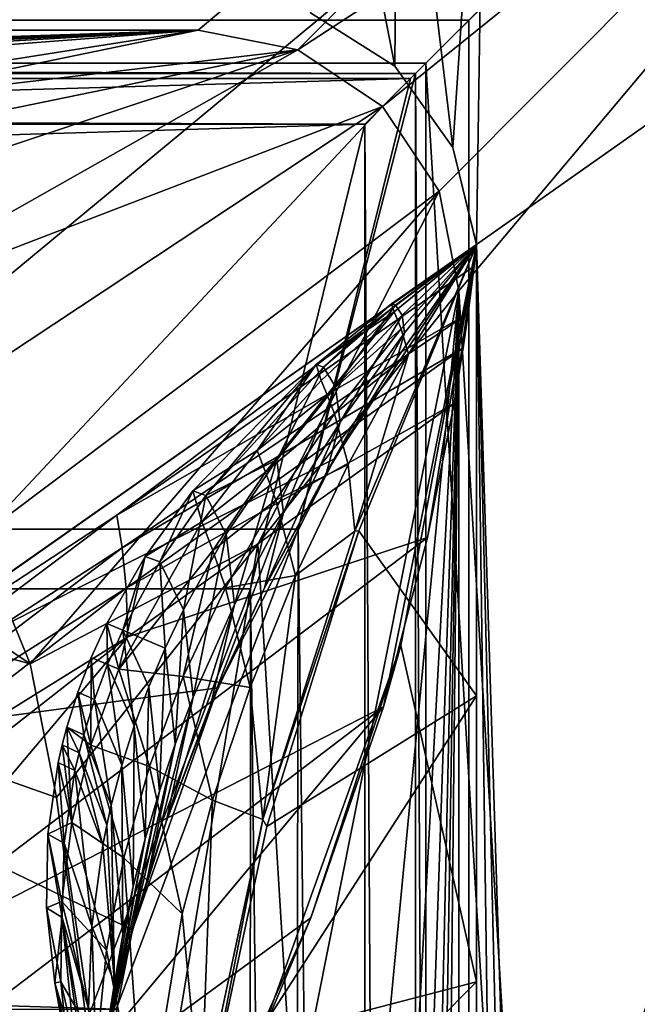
# Model space of a CAD drawing. Header units: metres. Extents: x -1004 to 0, y -708 to 0.
# Tile 97 of 99: x -77 to -42, y -108 to -52. Entities that reach past the tile are written whole.
import ezdxf

# ---------------------------------------------------------------- set-up
doc = ezdxf.new("R2010")
doc.units = ezdxf.units.M

msp = doc.modelspace()

# ---------------------------------------------------------------- linework, layer by layer
at = {"layer": 'top01'}
for points in [[(-55.796959, -32.766949, 2063.059814), (-52.644779, -59.012756, 2063.059814), (-50.796959, -31.427202, 2063.059814)], [(-55.796959, -32.766949, 163.059692), (-50.796959, -31.427202, 163.059692), (-52.644779, -59.012756, 163.059692)], [(-52.644779, -59.012756, 2063.059814), (-51.296959, -64.567253, 2063.059814), (-50.796959, -31.427202, 2063.059814)], [(-50.796959, -31.427202, 163.059692), (-51.296959, -64.567253, 163.059692), (-52.644779, -59.012756, 163.059692)], [(-50.796959, -31.427202, 2063.059814), (-51.296959, -64.567253, 2063.059814), (-4.296958, -31.427202, 2063.059814)], [(-51.296959, -64.567253, 2063.059814), (-32.904652, -648.418274, 2063.059814), (-4.296958, -31.427202, 2063.059814)], [(-50.796959, -31.427202, 163.059692), (-4.296958, -31.427202, 163.059692), (-51.296959, -64.567253, 163.059692)], [(-4.296958, -31.427202, 163.059692), (-32.904652, -648.418274, 163.059692), (-51.296959, -64.567253, 163.059692)], [(-59.457211, -36.4272, 2063.059814), (-55.972504, -54.365677, 2063.059814), (-55.796959, -32.766949, 2063.059814)], [(-59.457211, -36.4272, 163.059692), (-55.796959, -32.766949, 163.059692), (-55.972504, -54.365677, 163.059692)], [(-55.972504, -54.365677, 2063.059814), (-52.644779, -59.012756, 2063.059814), (-55.796959, -32.766949, 2063.059814)], [(-55.796959, -32.766949, 163.059692), (-52.644779, -59.012756, 163.059692), (-55.972504, -54.365677, 163.059692)], [(-60.796959, -51.300758, 2063.059814), (-55.972504, -54.365677, 2063.059814), (-59.457211, -36.4272, 2063.059814)], [(-59.457211, -36.4272, 163.059692), (-55.972504, -54.365677, 163.059692), (-60.796959, -51.300758, 163.059692)], [(-60.796959, -51.300758, 2063.059814), (-60.796959, -51.300758, 163.059692), (-55.972504, -54.365677, 2063.059814)], [(-60.796959, -51.300758, 163.059692), (-55.972504, -54.365677, 163.059692), (-55.972504, -54.365677, 2063.059814)], [(-55.972504, -54.365677, 2063.059814), (-55.972504, -54.365677, 163.059692), (-52.644779, -59.012756, 163.059692)], [(-52.644779, -59.012756, 2063.059814), (-55.972504, -54.365677, 2063.059814), (-52.644779, -59.012756, 163.059692)], [(-51.296959, -64.567253, 163.059692), (-51.296959, -64.576927, 210.627151), (-52.644779, -59.012756, 163.059692)], [(-51.296959, -64.576927, 210.627151), (-51.296959, -64.576927, 628.322876), (-52.644779, -59.012756, 163.059692)], [(-52.644779, -59.012756, 163.059692), (-51.296959, -64.576927, 628.322876), (-51.296959, -64.576927, 663.269714)], [(-51.296959, -64.576927, 663.269714), (-51.296959, -64.567253, 846.179993), (-52.644779, -59.012756, 163.059692)], [(-51.296959, -64.567253, 846.179993), (-51.296959, -64.567253, 992.164551), (-52.644779, -59.012756, 163.059692)], [(-52.644779, -59.012756, 163.059692), (-51.296959, -64.567253, 992.164551), (-51.296959, -64.567253, 1138.14917)], [(-52.644779, -59.012756, 163.059692), (-51.296959, -64.567253, 1138.14917), (-52.644779, -59.012756, 2063.059814)], [(-51.296959, -64.567253, 1138.14917), (-51.296959, -64.567253, 1284.133789), (-52.644779, -59.012756, 2063.059814)], [(-52.644779, -59.012756, 2063.059814), (-51.296959, -64.567253, 1284.133789), (-51.296959, -64.567253, 1430.118286)], [(-51.296959, -64.567253, 1430.118286), (-51.296959, -64.567253, 1576.102905), (-52.644779, -59.012756, 2063.059814)], [(-51.296959, -64.567253, 1576.102905), (-51.296959, -64.567253, 1722.087524), (-52.644779, -59.012756, 2063.059814)], [(-52.644779, -59.012756, 2063.059814), (-51.296959, -64.567253, 1722.087524), (-51.296959, -64.567253, 1868.072021)], [(-51.296959, -64.567253, 1868.072021), (-51.296959, -64.576927, 2014.056641), (-52.644779, -59.012756, 2063.059814)], [(-51.296959, -64.576927, 2014.056641), (-51.296959, -64.567253, 2063.059814), (-52.644779, -59.012756, 2063.059814)], [(-92.553162, -93.56337, 628.322876), (-92.421669, -93.462975, 662.19281), (-51.296959, -64.576927, 628.322876)], [(-92.553162, -93.56337, 628.322876), (-51.296959, -64.576927, 628.322876), (-71.878685, -80.05217, 612.117676)], [(-92.421669, -93.462975, 662.19281), (-51.296959, -64.576927, 663.269714), (-51.296959, -64.576927, 628.322876)], [(-59.42083, -76.821121, 663.057007), (-51.296959, -64.576927, 663.269714), (-92.421669, -93.462975, 662.19281)], [(-51.296959, -64.576927, 628.322876), (-51.435333, -65.798698, 614.528748), (-71.878685, -80.05217, 612.117676)], [(-51.296959, -64.576927, 663.269714), (-59.42083, -76.821121, 663.057007), (-55.834553, -71.060692, 664.052795)], [(-58.019012, -80.951508, 2043.999146), (-51.296959, -64.576927, 2045.18396), (-58.253757, -80.968903, 2014.056641)], [(-58.253757, -80.968903, 2014.056641), (-51.296959, -64.576927, 2045.18396), (-51.296959, -64.576927, 2014.056641)], [(-58.253757, -80.968903, 2014.056641), (-51.296959, -64.576927, 2014.056641), (-55.180641, -70.836723, 1845.829956)], [(-51.296959, -64.576927, 2045.18396), (-58.019012, -80.951508, 2043.999146), (-51.296959, -90.379974, 2045.18396)], [(-55.625591, -87.510391, 219.836334), (-56.621914, -91.020241, 501.049255), (-51.296959, -64.576927, 210.627151)], [(-56.621914, -91.020241, 501.049255), (-54.09124, -81.325943, 532.092651), (-51.296959, -64.576927, 210.627151)], [(-56.15118, -67.961128, 1339.617676), (-51.296959, -64.567253, 1284.133789), (-55.919037, -68.033035, 1170.493652)], [(-55.997501, -68.414383, 1508.582153), (-51.296959, -64.567253, 1430.118286), (-56.15118, -67.961128, 1339.617676)], [(-56.15118, -67.961128, 1339.617676), (-51.296959, -64.567253, 1430.118286), (-51.296959, -64.567253, 1284.133789)], [(-55.595551, -69.380516, 1677.328979), (-51.296959, -64.567253, 1722.087524), (-55.997501, -68.414383, 1508.582153)], [(-51.296959, -64.567253, 1722.087524), (-51.296959, -64.567253, 1576.102905), (-55.997501, -68.414383, 1508.582153)], [(-55.997501, -68.414383, 1508.582153), (-51.296959, -64.567253, 1576.102905), (-51.296959, -64.567253, 1430.118286)], [(-55.919037, -68.033035, 1170.493652), (-51.296959, -64.567253, 1284.133789), (-51.296959, -64.567253, 1138.14917)], [(-55.919037, -68.033035, 1170.493652), (-51.296959, -64.567253, 1138.14917), (-55.554649, -68.60041, 1001.387024)], [(-51.296959, -64.576927, 663.269714), (-55.834553, -71.060692, 664.052795), (-51.296959, -64.567253, 846.179993)], [(-55.834553, -71.060692, 664.052795), (-55.409367, -69.623032, 832.504517), (-51.296959, -64.567253, 846.179993)], [(-51.297009, -106.742073, 225.005692), (-55.625591, -87.510391, 219.836334), (-51.296959, -64.576927, 210.627151)], [(-55.180641, -70.836723, 1845.829956), (-51.296959, -64.567253, 1868.072021), (-55.595551, -69.380516, 1677.328979)], [(-51.296959, -64.567253, 1868.072021), (-51.296959, -64.567253, 1722.087524), (-55.595551, -69.380516, 1677.328979)], [(-51.296959, -64.567253, 1138.14917), (-51.296959, -64.567253, 992.164551), (-55.554649, -68.60041, 1001.387024)], [(-55.554649, -68.60041, 1001.387024), (-51.296959, -64.567253, 992.164551), (-51.296959, -64.567253, 846.179993)], [(-51.296959, -64.567253, 846.179993), (-55.409367, -69.623032, 832.504517), (-55.554649, -68.60041, 1001.387024)], [(-55.180641, -70.836723, 1845.829956), (-51.296959, -64.576927, 2014.056641), (-51.296959, -64.567253, 1868.072021)], [(-51.296959, -64.576927, 210.627151), (-54.09124, -81.325943, 532.092651), (-52.56958, -73.657249, 563.763306)], [(-52.56958, -73.657249, 563.763306), (-52.058048, -70.468201, 580.535034), (-51.296959, -64.576927, 210.627151)], [(-52.058048, -70.468201, 580.535034), (-51.779011, -68.512024, 592.778809), (-51.296959, -64.576927, 210.627151)], [(-51.296959, -64.576927, 210.627151), (-51.779011, -68.512024, 592.778809), (-51.435333, -65.798698, 614.528748)], [(-51.435333, -65.798698, 614.528748), (-51.296959, -64.576927, 628.322876), (-51.296959, -64.576927, 210.627151)], [(-51.296959, -64.567253, 163.059692), (-51.296959, -150.247864, 234.532043), (-51.297009, -106.742073, 225.005692)], [(-51.297009, -106.742073, 225.005692), (-51.296959, -64.576927, 210.627151), (-51.296959, -64.567253, 163.059692)], [(-51.296959, -64.567253, 163.059692), (-51.296959, -299.856018, 182.753937), (-51.296974, -276.233704, 187.369766)], [(-51.296974, -276.233704, 187.369766), (-51.296974, -253.044647, 193.818451), (-51.296959, -64.567253, 163.059692)], [(-51.296974, -253.044647, 193.818451), (-51.296951, -230.434845, 202.071503), (-51.296959, -64.567253, 163.059692)], [(-51.296959, -64.567253, 163.059692), (-51.296951, -230.434845, 202.071503), (-51.29697, -208.546082, 212.081375)], [(-51.29697, -208.546082, 212.081375), (-51.296959, -187.512817, 223.782303), (-51.296959, -64.567253, 163.059692)], [(-51.296959, -347.814911, 179.059677), (-51.296963, -323.764984, 179.983154), (-51.296959, -64.567253, 163.059692)], [(-51.296963, -323.764984, 179.983154), (-51.296959, -299.856018, 182.753937), (-51.296959, -64.567253, 163.059692)], [(-51.296959, -64.576927, 2045.18396), (-51.296959, -90.379974, 2045.18396), (-51.296959, -64.567253, 2063.059814)], [(-51.296959, -90.379974, 2045.18396), (-51.296959, -118.422134, 2043.606323), (-51.296959, -64.567253, 2063.059814)], [(-51.296959, -64.567253, 2063.059814), (-51.296959, -118.422134, 2043.606323), (-51.296959, -146.285629, 2038.852905)], [(-51.296959, -146.285629, 2038.852905), (-51.296959, -277.705139, 2033.451294), (-51.296959, -64.567253, 2063.059814)], [(-51.296959, -277.705139, 2033.451294), (-51.296959, -312.635376, 2036.812866), (-51.296959, -64.567253, 2063.059814)], [(-51.296959, -64.567253, 2063.059814), (-51.296959, -312.635376, 2036.812866), (-51.296959, -347.78183, 2037.928223)], [(-51.296959, -64.567253, 2063.059814), (-51.296959, -347.78183, 2037.928223), (-51.296959, -642.418274, 2063.059814)], [(-51.296959, -347.814911, 179.059677), (-51.296959, -64.567253, 163.059692), (-51.296959, -642.418274, 163.059692)], [(-51.296959, -187.512817, 223.782303), (-51.296959, -150.247864, 234.532043), (-51.296959, -64.567253, 163.059692)], [(-51.296959, -642.418274, 2063.059814), (-43.296959, -642.418274, 2063.059814), (-51.296959, -64.567253, 2063.059814)], [(-43.296959, -642.418274, 2063.059814), (-37.296959, -644.026001, 2063.059814), (-51.296959, -64.567253, 2063.059814)], [(-51.296959, -64.567253, 2063.059814), (-37.296959, -644.026001, 2063.059814), (-32.904652, -648.418274, 2063.059814)], [(-51.296959, -64.567253, 163.059692), (-32.904652, -648.418274, 163.059692), (-37.296959, -644.026001, 163.059692)], [(-37.296959, -644.026001, 163.059692), (-43.296959, -642.418274, 163.059692), (-51.296959, -64.567253, 163.059692)], [(-43.296959, -642.418274, 163.059692), (-51.296959, -642.418274, 163.059692), (-51.296959, -64.567253, 163.059692)], [(-51.296959, -64.576927, 2014.056641), (-51.296959, -64.576927, 2045.18396), (-51.296959, -64.567253, 2063.059814)], [(-71.878685, -80.05217, 612.117676), (-51.435333, -65.798698, 614.528748), (-51.779011, -68.512024, 592.778809)], [(-60.473225, -71.436157, 1339.607666), (-56.15118, -67.961128, 1339.617676), (-60.040844, -71.576279, 1170.479736)], [(-60.473225, -71.436157, 1339.607666), (-55.997501, -68.414383, 1508.582153), (-56.15118, -67.961128, 1339.617676)], [(-60.040844, -71.576279, 1170.479736), (-56.15118, -67.961128, 1339.617676), (-55.919037, -68.033035, 1170.493652)], [(-59.359329, -72.701027, 1001.379517), (-60.040844, -71.576279, 1170.479736), (-55.919037, -68.033035, 1170.493652)], [(-55.554649, -68.60041, 1001.387024), (-59.359329, -72.701027, 1001.379517), (-55.919037, -68.033035, 1170.493652)], [(-71.878685, -80.05217, 612.117676), (-51.779011, -68.512024, 592.778809), (-71.565491, -81.909599, 595.96344)], [(-71.565491, -81.909599, 595.96344), (-51.779011, -68.512024, 592.778809), (-52.058048, -70.468201, 580.535034)], [(-60.181679, -72.336143, 1508.590942), (-55.997501, -68.414383, 1508.582153), (-60.473225, -71.436157, 1339.607666)], [(-59.833, -73.170235, 1593.004272), (-55.997501, -68.414383, 1508.582153), (-60.181679, -72.336143, 1508.590942)], [(-55.595551, -69.380516, 1677.328979), (-55.997501, -68.414383, 1508.582153), (-59.833, -73.170235, 1593.004272)], [(-55.554649, -68.60041, 1001.387024), (-59.086163, -74.735321, 832.5047), (-59.359329, -72.701027, 1001.379517)], [(-55.409367, -69.623032, 832.504517), (-59.086163, -74.735321, 832.5047), (-55.554649, -68.60041, 1001.387024)], [(-55.834553, -71.060692, 664.052795), (-59.878834, -77.604073, 664.052795), (-55.409367, -69.623032, 832.504517)], [(-59.878834, -77.604073, 664.052795), (-59.086163, -74.735321, 832.5047), (-55.409367, -69.623032, 832.504517)], [(-59.422157, -74.253296, 1677.357788), (-55.595551, -69.380516, 1677.328979), (-59.833, -73.170235, 1593.004272)], [(-55.180641, -70.836723, 1845.829956), (-55.595551, -69.380516, 1677.328979), (-59.422157, -74.253296, 1677.357788)], [(-71.565491, -81.909599, 595.96344), (-52.058048, -70.468201, 580.535034), (-71.345749, -84.232704, 579.87616)], [(-52.058048, -70.468201, 580.535034), (-52.56958, -73.657249, 563.763306), (-71.345749, -84.232704, 579.87616)], [(-58.633301, -77.145065, 1845.861816), (-55.180641, -70.836723, 1845.829956), (-59.422157, -74.253296, 1677.357788)], [(-58.633301, -77.145065, 1845.861816), (-58.253757, -80.968903, 2014.056641), (-55.180641, -70.836723, 1845.829956)], [(-67.52079, -78.658737, 1339.587646), (-60.473225, -71.436157, 1339.607666), (-66.783646, -78.924171, 1170.451904)], [(-63.849483, -76.342224, 1508.599731), (-60.473225, -71.436157, 1339.607666), (-67.52079, -78.658737, 1339.587646)], [(-66.783646, -78.924171, 1170.451904), (-60.473225, -71.436157, 1339.607666), (-60.040844, -71.576279, 1170.479736)], [(-63.849483, -76.342224, 1508.599731), (-60.181679, -72.336143, 1508.590942), (-60.473225, -71.436157, 1339.607666)], [(-59.42083, -76.821121, 663.057007), (-59.878834, -77.604073, 664.052795), (-55.834553, -71.060692, 664.052795)], [(-66.783646, -78.924171, 1170.451904), (-60.040844, -71.576279, 1170.479736), (-62.710999, -76.878792, 1001.372009)], [(-62.710999, -76.878792, 1001.372009), (-60.040844, -71.576279, 1170.479736), (-59.359329, -72.701027, 1001.379517)], [(-59.833, -73.170235, 1593.004272), (-60.181679, -72.336143, 1508.590942), (-63.849483, -76.342224, 1508.599731)], [(-63.357391, -77.583351, 1593.024048), (-59.833, -73.170235, 1593.004272), (-63.849483, -76.342224, 1508.599731)], [(-59.422157, -74.253296, 1677.357788), (-59.833, -73.170235, 1593.004272), (-63.357391, -77.583351, 1593.024048)], [(-59.359329, -72.701027, 1001.379517), (-62.327343, -79.913811, 832.504822), (-62.710999, -76.878792, 1001.372009)], [(-59.086163, -74.735321, 832.5047), (-62.327343, -79.913811, 832.504822), (-59.359329, -72.701027, 1001.379517)], [(-71.345749, -84.232704, 579.87616), (-52.56958, -73.657249, 563.763306), (-71.243851, -87.017723, 563.872375)], [(-52.56958, -73.657249, 563.763306), (-54.09124, -81.325943, 532.092651), (-71.243851, -87.017723, 563.872375)], [(-62.776775, -79.19529, 1677.386597), (-59.422157, -74.253296, 1677.357788), (-63.357391, -77.583351, 1593.024048)], [(-58.633301, -77.145065, 1845.861816), (-59.422157, -74.253296, 1677.357788), (-62.776775, -79.19529, 1677.386597)], [(-62.327343, -79.913811, 832.504822), (-59.086163, -74.735321, 832.5047), (-63.429806, -84.207085, 664.052795)], [(-59.086163, -74.735321, 832.5047), (-59.878834, -77.604073, 664.052795), (-63.429806, -84.207085, 664.052795)], [(-67.000916, -80.43261, 1508.608521), (-63.849483, -76.342224, 1508.599731), (-67.52079, -78.658737, 1339.587646)], [(-63.357391, -77.583351, 1593.024048), (-63.849483, -76.342224, 1508.599731), (-67.000916, -80.43261, 1508.608521)], [(-66.083382, -89.921715, 662.882507), (-59.42083, -76.821121, 663.057007), (-92.421669, -93.462975, 662.19281)], [(-65.609657, -81.133698, 1001.364502), (-66.783646, -78.924171, 1170.451904), (-62.710999, -76.878792, 1001.372009)], [(-59.42083, -76.821121, 663.057007), (-66.083382, -89.921715, 662.882507), (-63.429806, -84.207085, 664.052795)], [(-62.710999, -76.878792, 1001.372009), (-65.132904, -85.158493, 832.505005), (-65.609657, -81.133698, 1001.364502)], [(-62.327343, -79.913811, 832.504822), (-65.132904, -85.158493, 832.505005), (-62.710999, -76.878792, 1001.372009)], [(-59.878834, -77.604073, 664.052795), (-59.42083, -76.821121, 663.057007), (-63.429806, -84.207085, 664.052795)], [(-61.654938, -83.501968, 1845.893799), (-58.633301, -77.145065, 1845.861816), (-62.776775, -79.19529, 1677.386597)], [(-58.253757, -80.968903, 2014.056641), (-58.633301, -77.145065, 1845.861816), (-61.654938, -83.501968, 1845.893799)], [(-66.386032, -82.074104, 1593.043945), (-63.357391, -77.583351, 1593.024048), (-67.000916, -80.43261, 1508.608521)], [(-62.776775, -79.19529, 1677.386597), (-63.357391, -77.583351, 1593.024048), (-66.386032, -82.074104, 1593.043945)], [(-70.246307, -82.406288, 1339.577637), (-67.52079, -78.658737, 1339.587646), (-69.404633, -82.728821, 1170.437866)], [(-67.52079, -78.658737, 1339.587646), (-70.246307, -82.406288, 1339.577637), (-67.000916, -80.43261, 1508.608521)], [(-69.404633, -82.728821, 1170.437866), (-67.52079, -78.658737, 1339.587646), (-66.783646, -78.924171, 1170.451904)], [(-69.404633, -82.728821, 1170.437866), (-66.783646, -78.924171, 1170.451904), (-68.055305, -85.465752, 1001.356995)], [(-66.783646, -78.924171, 1170.451904), (-65.609657, -81.133698, 1001.364502), (-68.055305, -85.465752, 1001.356995)], [(-65.659409, -84.206482, 1677.415527), (-62.776775, -79.19529, 1677.386597), (-66.386032, -82.074104, 1593.043945)], [(-61.654938, -83.501968, 1845.893799), (-62.776775, -79.19529, 1677.386597), (-65.659409, -84.206482, 1677.415527)], [(-63.429806, -84.207085, 664.052795), (-66.487465, -90.86972, 664.052795), (-62.327343, -79.913811, 832.504822)], [(-66.487465, -90.86972, 664.052795), (-65.132904, -85.158493, 832.505005), (-62.327343, -79.913811, 832.504822)], [(-92.553162, -93.56337, 628.322876), (-71.878685, -80.05217, 612.117676), (-91.688751, -94.898712, 612.157593)], [(-91.688751, -94.898712, 612.157593), (-71.878685, -80.05217, 612.117676), (-71.565491, -81.909599, 595.96344)], [(-70.246307, -82.406288, 1339.577637), (-71.754669, -88.866325, 1508.626221), (-67.000916, -80.43261, 1508.608521)], [(-67.000916, -80.43261, 1508.608521), (-71.754669, -88.866325, 1508.626221), (-66.386032, -82.074104, 1593.043945)], [(-63.508633, -97.462502, 2014.056641), (-63.290005, -97.857307, 2042.956421), (-58.019012, -80.951508, 2043.999146)], [(-63.508633, -97.462502, 2014.056641), (-58.019012, -80.951508, 2043.999146), (-58.253757, -80.968903, 2014.056641)], [(-63.508633, -97.462502, 2014.056641), (-58.253757, -80.968903, 2014.056641), (-61.654938, -83.501968, 1845.893799)], [(-58.019012, -80.951508, 2043.999146), (-63.290005, -97.857307, 2042.956421), (-51.296959, -90.379974, 2045.18396)], [(-71.243851, -87.017723, 563.872375), (-54.09124, -81.325943, 532.092651), (-88.384567, -107.338272, 532.275879)], [(-54.09124, -81.325943, 532.092651), (-56.621914, -91.020241, 501.049255), (-88.384567, -107.338272, 532.275879)], [(-65.609657, -81.133698, 1001.364502), (-67.502853, -90.469376, 832.505188), (-68.055305, -85.465752, 1001.356995)], [(-65.132904, -85.158493, 832.505005), (-67.502853, -90.469376, 832.505188), (-65.609657, -81.133698, 1001.364502)], [(-91.688751, -94.898712, 612.157593), (-71.565491, -81.909599, 595.96344), (-90.818657, -96.585838, 596.036255)], [(-71.565491, -81.909599, 595.96344), (-71.345749, -84.232704, 579.87616), (-90.818657, -96.585838, 596.036255)], [(-71.754669, -88.866325, 1508.626221), (-68.070053, -89.28688, 1677.444458), (-66.386032, -82.074104, 1593.043945)], [(-66.386032, -82.074104, 1593.043945), (-68.070053, -89.28688, 1677.444458), (-65.659409, -84.206482, 1677.415527)], [(-72.439651, -86.244667, 1339.567627), (-70.246307, -82.406288, 1339.577637), (-71.52536, -86.620605, 1170.42395)], [(-70.246307, -82.406288, 1339.577637), (-72.439651, -86.244667, 1339.567627), (-71.754669, -88.866325, 1508.626221)], [(-71.52536, -86.620605, 1170.42395), (-70.246307, -82.406288, 1339.577637), (-69.404633, -82.728821, 1170.437866)], [(-71.52536, -86.620605, 1170.42395), (-69.404633, -82.728821, 1170.437866), (-69.108253, -87.660706, 1001.353271)], [(-69.108253, -87.660706, 1001.353271), (-69.404633, -82.728821, 1170.437866), (-68.055305, -85.465752, 1001.356995)], [(-64.245552, -89.907425, 1845.925781), (-61.654938, -83.501968, 1845.893799), (-65.659409, -84.206482, 1677.415527)], [(-63.508633, -97.462502, 2014.056641), (-61.654938, -83.501968, 1845.893799), (-64.245552, -89.907425, 1845.925781)], [(-71.345749, -84.232704, 579.87616), (-90.030281, -98.677521, 579.972656), (-90.818657, -96.585838, 596.036255)], [(-71.345749, -84.232704, 579.87616), (-71.243851, -87.017723, 563.872375), (-90.030281, -98.677521, 579.972656)], [(-68.070053, -89.28688, 1677.444458), (-64.245552, -89.907425, 1845.925781), (-65.659409, -84.206482, 1677.415527)], [(-63.429806, -84.207085, 664.052795), (-66.083382, -89.921715, 662.882507), (-66.487465, -90.86972, 664.052795)], [(-68.055305, -85.465752, 1001.356995), (-68.524475, -93.149635, 832.50531), (-69.108253, -87.660706, 1001.353271)], [(-66.487465, -90.86972, 664.052795), (-69.051819, -97.591988, 664.052795), (-65.132904, -85.158493, 832.505005)], [(-69.051819, -97.591988, 664.052795), (-67.502853, -90.469376, 832.505188), (-65.132904, -85.158493, 832.505005)], [(-67.502853, -90.469376, 832.505188), (-68.524475, -93.149635, 832.50531), (-68.055305, -85.465752, 1001.356995)], [(-73.336754, -88.197929, 1339.562622), (-72.439651, -86.244667, 1339.567627), (-72.398117, -88.599167, 1170.416992)], [(-71.754669, -88.866325, 1508.626221), (-72.439651, -86.244667, 1339.567627), (-73.336754, -88.197929, 1339.562622)], [(-72.398117, -88.599167, 1170.416992), (-72.439651, -86.244667, 1339.567627), (-71.52536, -86.620605, 1170.42395)], [(-72.398117, -88.599167, 1170.416992), (-71.52536, -86.620605, 1170.42395), (-70.87439, -92.108467, 1001.345703)], [(-70.047943, -89.874947, 1001.349487), (-71.52536, -86.620605, 1170.42395), (-69.108253, -87.660706, 1001.353271)], [(-71.52536, -86.620605, 1170.42395), (-70.047943, -89.874947, 1001.349487), (-70.87439, -92.108467, 1001.345703)], [(-71.243851, -87.017723, 563.872375), (-89.343918, -101.169235, 563.981506), (-90.030281, -98.677521, 579.972656)], [(-71.243851, -87.017723, 563.872375), (-88.384567, -107.338272, 532.275879), (-89.343918, -101.169235, 563.981506)], [(-69.108253, -87.660706, 1001.353271), (-69.437187, -95.846451, 832.505371), (-70.047943, -89.874947, 1001.349487)], [(-68.524475, -93.149635, 832.50531), (-69.437187, -95.846451, 832.505371), (-69.108253, -87.660706, 1001.353271)], [(-63.672161, -109.96917, 228.172577), (-60.776443, -103.096901, 469.79483), (-55.625591, -87.510391, 219.836334)], [(-63.672161, -109.96917, 228.172577), (-55.625591, -87.510391, 219.836334), (-51.297009, -106.742073, 225.005692)], [(-60.776443, -103.096901, 469.79483), (-56.621914, -91.020241, 501.049255), (-55.625591, -87.510391, 219.836334)], [(-74.100815, -90.173889, 1339.557617), (-73.336754, -88.197929, 1339.562622), (-73.145805, -90.599525, 1170.409912)], [(-73.336754, -88.197929, 1339.562622), (-74.100815, -90.173889, 1339.557617), (-73.356987, -93.209648, 1508.635132)], [(-73.356987, -93.209648, 1508.635132), (-71.754669, -88.866325, 1508.626221), (-73.336754, -88.197929, 1339.562622)], [(-73.145805, -90.599525, 1170.409912), (-73.336754, -88.197929, 1339.562622), (-72.398117, -88.599167, 1170.416992)], [(-70.008713, -94.436485, 1677.473511), (-71.754669, -88.866325, 1508.626221), (-73.356987, -93.209648, 1508.635132)], [(-71.587578, -94.361282, 1001.34198), (-73.145805, -90.599525, 1170.409912), (-72.398117, -88.599167, 1170.416992)], [(-70.87439, -92.108467, 1001.345703), (-71.587578, -94.361282, 1001.34198), (-72.398117, -88.599167, 1170.416992)], [(-70.008713, -94.436485, 1677.473511), (-68.070053, -89.28688, 1677.444458), (-71.754669, -88.866325, 1508.626221)], [(-66.405144, -96.361435, 1845.957886), (-68.070053, -89.28688, 1677.444458), (-70.008713, -94.436485, 1677.473511)], [(-68.070053, -89.28688, 1677.444458), (-66.405144, -96.361435, 1845.957886), (-64.245552, -89.907425, 1845.925781)], [(-92.421669, -93.462975, 662.19281), (-70.967239, -103.783279, 662.754639), (-66.083382, -89.921715, 662.882507)], [(-66.083382, -89.921715, 662.882507), (-70.967239, -103.783279, 662.754639), (-69.051819, -97.591988, 664.052795)], [(-70.047943, -89.874947, 1001.349487), (-70.240997, -98.559814, 832.505493), (-70.87439, -92.108467, 1001.345703)], [(-69.437187, -95.846451, 832.505371), (-70.240997, -98.559814, 832.505493), (-70.047943, -89.874947, 1001.349487)], [(-66.083382, -89.921715, 662.882507), (-69.051819, -97.591988, 664.052795), (-66.487465, -90.86972, 664.052795)], [(-66.405144, -96.361435, 1845.957886), (-63.508633, -97.462502, 2014.056641), (-64.245552, -89.907425, 1845.925781)], [(-74.731834, -92.172569, 1339.55249), (-74.100815, -90.173889, 1339.557617), (-73.768433, -92.621658, 1170.402954)], [(-74.100815, -90.173889, 1339.557617), (-74.731834, -92.172569, 1339.55249), (-73.356987, -93.209648, 1508.635132)], [(-73.768433, -92.621658, 1170.402954), (-74.100815, -90.173889, 1339.557617), (-73.145805, -90.599525, 1170.409912)], [(-73.768433, -92.621658, 1170.402954), (-73.145805, -90.599525, 1170.409912), (-72.187515, -96.633377, 1001.338196)], [(-73.145805, -90.599525, 1170.409912), (-71.587578, -94.361282, 1001.34198), (-72.187515, -96.633377, 1001.338196)], [(-69.051819, -97.591988, 664.052795), (-70.149002, -100.975487, 664.052795), (-67.502853, -90.469376, 832.505188)], [(-70.149002, -100.975487, 664.052795), (-68.524475, -93.149635, 832.50531), (-67.502853, -90.469376, 832.505188)], [(-51.296959, -90.379974, 2045.18396), (-63.290005, -97.857307, 2042.956421), (-66.83709, -114.469032, 2041.267578)], [(-51.296959, -90.379974, 2045.18396), (-66.83709, -114.469032, 2041.267578), (-51.296959, -118.422134, 2043.606323)], [(-56.621914, -91.020241, 501.049255), (-88.195023, -115.05439, 501.049255), (-88.384567, -107.338272, 532.275879)], [(-88.195023, -115.05439, 501.049255), (-56.621914, -91.020241, 501.049255), (-75.900871, -114.149826, 469.906891)], [(-56.621914, -91.020241, 501.049255), (-60.776443, -103.096901, 469.79483), (-75.900871, -114.149826, 469.906891)], [(-74.997452, -93.18042, 1339.550049), (-74.731834, -92.172569, 1339.55249), (-74.032845, -93.640892, 1170.399414)], [(-74.731834, -92.172569, 1339.55249), (-74.997452, -93.18042, 1339.550049), (-74.44294, -97.637291, 1508.644043)], [(-74.032845, -93.640892, 1170.399414), (-74.731834, -92.172569, 1339.55249), (-73.768433, -92.621658, 1170.402954)], [(-74.731834, -92.172569, 1339.55249), (-74.44294, -97.637291, 1508.644043), (-73.356987, -93.209648, 1508.635132)], [(-70.87439, -92.108467, 1001.345703), (-70.935905, -101.289726, 832.505554), (-71.587578, -94.361282, 1001.34198)], [(-70.240997, -98.559814, 832.505493), (-70.935905, -101.289726, 832.505554), (-70.87439, -92.108467, 1001.345703)], [(-74.032845, -93.640892, 1170.399414), (-73.768433, -92.621658, 1170.402954), (-72.445007, -97.776665, 1001.336304)], [(-73.768433, -92.621658, 1170.402954), (-72.187515, -96.633377, 1001.338196), (-72.445007, -97.776665, 1001.336304)], [(-131.362518, -126.032402, 661.173096), (-73.810669, -118.203377, 662.680176), (-92.421669, -93.462975, 662.19281)], [(-73.810669, -118.203377, 662.680176), (-70.967239, -103.783279, 662.754639), (-92.421669, -93.462975, 662.19281)], [(-75.229805, -94.193954, 1339.547485), (-74.997452, -93.18042, 1339.550049), (-74.265984, -94.665581, 1170.395996)], [(-74.997452, -93.18042, 1339.550049), (-75.229805, -94.193954, 1339.547485), (-74.44294, -97.637291, 1508.644043)], [(-74.265984, -94.665581, 1170.395996), (-74.997452, -93.18042, 1339.550049), (-74.032845, -93.640892, 1170.399414)], [(-73.356987, -93.209648, 1508.635132), (-74.44294, -97.637291, 1508.644043), (-71.475388, -99.655289, 1677.502563)], [(-71.475388, -99.655289, 1677.502563), (-70.008713, -94.436485, 1677.473511), (-73.356987, -93.209648, 1508.635132)], [(-71.122864, -104.373886, 664.052795), (-69.437187, -95.846451, 832.505371), (-68.524475, -93.149635, 832.50531)], [(-68.524475, -93.149635, 832.50531), (-70.149002, -100.975487, 664.052795), (-71.122864, -104.373886, 664.052795)], [(-72.674194, -98.924767, 1001.334412), (-74.265984, -94.665581, 1170.395996), (-74.032845, -93.640892, 1170.399414)], [(-72.445007, -97.776665, 1001.336304), (-72.674194, -98.924767, 1001.334412), (-74.032845, -93.640892, 1170.399414)], [(-75.826622, -98.304848, 1339.537476), (-75.229805, -94.193954, 1339.547485), (-74.885895, -98.818771, 1170.381958)], [(-74.44294, -97.637291, 1508.644043), (-75.229805, -94.193954, 1339.547485), (-75.826622, -98.304848, 1339.537476)], [(-74.885895, -98.818771, 1170.381958), (-75.229805, -94.193954, 1339.547485), (-74.265984, -94.665581, 1170.395996)], [(-71.587578, -94.361282, 1001.34198), (-71.521912, -104.036186, 832.505676), (-72.187515, -96.633377, 1001.338196)], [(-70.935905, -101.289726, 832.505554), (-71.521912, -104.036186, 832.505676), (-71.587578, -94.361282, 1001.34198)], [(-68.133713, -102.863998, 1845.990112), (-70.008713, -94.436485, 1677.473511), (-71.475388, -99.655289, 1677.502563)], [(-68.133713, -102.863998, 1845.990112), (-66.405144, -96.361435, 1845.957886), (-70.008713, -94.436485, 1677.473511)], [(-73.3078, -103.565392, 1001.326904), (-74.885895, -98.818771, 1170.381958), (-74.265984, -94.665581, 1170.395996)], [(-74.265984, -94.665581, 1170.395996), (-72.674194, -98.924767, 1001.334412), (-73.3078, -103.565392, 1001.326904)], [(-71.973389, -107.787193, 664.052795), (-69.437187, -95.846451, 832.505371), (-71.122864, -104.373886, 664.052795)], [(-71.973389, -107.787193, 664.052795), (-70.240997, -98.559814, 832.505493), (-69.437187, -95.846451, 832.505371)], [(-72.187515, -96.633377, 1001.338196), (-71.999008, -106.799194, 832.505737), (-72.445007, -97.776665, 1001.336304)], [(-71.521912, -104.036186, 832.505676), (-71.999008, -106.799194, 832.505737), (-72.187515, -96.633377, 1001.338196)], [(-68.133713, -102.863998, 1845.990112), (-67.061584, -114.057724, 2014.056641), (-66.405144, -96.361435, 1845.957886)], [(-67.061584, -114.057724, 2014.056641), (-63.508633, -97.462502, 2014.056641), (-66.405144, -96.361435, 1845.957886)], [(-75.01252, -102.149239, 1508.653076), (-74.44294, -97.637291, 1508.644043), (-75.826622, -98.304848, 1339.537476)], [(-72.470078, -104.943298, 1677.531738), (-74.44294, -97.637291, 1508.644043), (-75.01252, -102.149239, 1508.653076)], [(-74.44294, -97.637291, 1508.644043), (-72.470078, -104.943298, 1677.531738), (-71.475388, -99.655289, 1677.502563)], [(-71.999008, -106.799194, 832.505737), (-72.674194, -98.924767, 1001.334412), (-72.445007, -97.776665, 1001.336304)], [(-70.967239, -103.783279, 662.754639), (-70.149002, -100.975487, 664.052795), (-69.051819, -97.591988, 664.052795)], [(-67.061584, -114.057724, 2014.056641), (-66.83709, -114.469032, 2041.267578), (-63.508633, -97.462502, 2014.056641)], [(-66.83709, -114.469032, 2041.267578), (-63.290005, -97.857307, 2042.956421), (-63.508633, -97.462502, 2014.056641)], [(-75.891258, -102.506584, 1339.527466), (-75.826622, -98.304848, 1339.537476), (-75.005531, -103.059097, 1170.36792)], [(-75.826622, -98.304848, 1339.537476), (-75.891258, -102.506584, 1339.527466), (-75.01252, -102.149239, 1508.653076)], [(-75.005531, -103.059097, 1170.36792), (-75.826622, -98.304848, 1339.537476), (-74.885895, -98.818771, 1170.381958)], [(-71.973389, -107.787193, 664.052795), (-72.700592, -111.215408, 664.052795), (-70.240997, -98.559814, 832.505493)], [(-72.700592, -111.215408, 664.052795), (-70.935905, -101.289726, 832.505554), (-70.240997, -98.559814, 832.505493)], [(-73.488403, -108.283157, 1001.319336), (-75.005531, -103.059097, 1170.36792), (-74.885895, -98.818771, 1170.381958)], [(-73.3078, -103.565392, 1001.326904), (-73.488403, -108.283157, 1001.319336), (-74.885895, -98.818771, 1170.381958)], [(-72.674194, -98.924767, 1001.334412), (-71.999008, -106.799194, 832.505737), (-73.3078, -103.565392, 1001.326904)], [(-71.475388, -99.655289, 1677.502563), (-72.470078, -104.943298, 1677.531738), (-70.297783, -116.014801, 1846.054688)], [(-70.297783, -116.014801, 1846.054688), (-68.133713, -102.863998, 1845.990112), (-71.475388, -99.655289, 1677.502563)], [(-71.521912, -104.036186, 832.505676), (-70.935905, -101.289726, 832.505554), (-73.304466, -114.658531, 664.052795)], [(-70.935905, -101.289726, 832.505554), (-72.700592, -111.215408, 664.052795), (-73.304466, -114.658531, 664.052795)], [(-70.149002, -100.975487, 664.052795), (-70.967239, -103.783279, 662.754639), (-71.122864, -104.373886, 664.052795)], [(-75.891258, -102.506584, 1339.527466), (-75.065727, -106.745499, 1508.661987), (-75.01252, -102.149239, 1508.653076)], [(-75.065727, -106.745499, 1508.661987), (-75.891258, -102.506584, 1339.527466), (-75.423721, -106.799164, 1339.517334)], [(-75.423721, -106.799164, 1339.517334), (-75.891258, -102.506584, 1339.527466), (-75.005531, -103.059097, 1170.36792)], [(-75.01252, -102.149239, 1508.653076), (-75.065727, -106.745499, 1508.661987), (-72.992783, -110.300514, 1677.561035)], [(-72.992783, -110.300514, 1677.561035), (-72.470078, -104.943298, 1677.531738), (-75.01252, -102.149239, 1508.653076)], [(-74.232643, -110.792412, 1254.913696), (-75.423721, -106.799164, 1339.517334), (-75.005531, -103.059097, 1170.36792)], [(-73.488403, -108.283157, 1001.319336), (-73.111984, -114.192497, 1085.79895), (-75.005531, -103.059097, 1170.36792)], [(-73.111984, -114.192497, 1085.79895), (-73.743988, -111.801155, 1170.339844), (-75.005531, -103.059097, 1170.36792)], [(-75.005531, -103.059097, 1170.36792), (-73.743988, -111.801155, 1170.339844), (-74.232643, -110.792412, 1254.913696)], [(-67.061584, -114.057724, 2014.056641), (-68.133713, -102.863998, 1845.990112), (-70.297783, -116.014801, 1846.054688)], [(-75.900871, -114.149826, 469.906891), (-60.776443, -103.096901, 469.79483), (-67.108543, -117.083633, 439.727539)], [(-72.818375, -118.016731, 832.506165), (-73.488403, -108.283157, 1001.319336), (-73.3078, -103.565392, 1001.326904)], [(-71.999008, -106.799194, 832.505737), (-72.818375, -118.016731, 832.506165), (-73.3078, -103.565392, 1001.326904)], [(-63.672161, -109.96917, 228.172577), (-67.108543, -117.083633, 439.727539), (-60.776443, -103.096901, 469.79483)], [(-73.810669, -118.203377, 662.680176), (-72.700592, -111.215408, 664.052795), (-70.967239, -103.783279, 662.754639)], [(-71.999008, -106.799194, 832.505737), (-71.521912, -104.036186, 832.505676), (-73.785011, -118.116562, 664.052795)], [(-71.521912, -104.036186, 832.505676), (-73.304466, -114.658531, 664.052795), (-73.785011, -118.116562, 664.052795)], [(-72.700592, -111.215408, 664.052795), (-71.973389, -107.787193, 664.052795), (-70.967239, -103.783279, 662.754639)], [(-70.967239, -103.783279, 662.754639), (-71.973389, -107.787193, 664.052795), (-71.122864, -104.373886, 664.052795)], [(-70.297783, -116.014801, 1846.054688), (-72.470078, -104.943298, 1677.531738), (-72.992783, -110.300514, 1677.561035)], [(-74.602562, -111.426071, 1508.671021), (-75.065727, -106.745499, 1508.661987), (-75.423721, -106.799164, 1339.517334)], [(-74.602562, -111.426071, 1508.671021), (-75.423721, -106.799164, 1339.517334), (-74.204643, -112.983711, 1424.104858)], [(-74.204643, -112.983711, 1424.104858), (-75.423721, -106.799164, 1339.517334), (-74.424011, -111.182571, 1339.507324)], [(-75.423721, -106.799164, 1339.517334), (-74.232643, -110.792412, 1254.913696), (-74.424011, -111.182571, 1339.507324)], [(-75.098503, -130.748138, 235.300919), (-51.297009, -106.742073, 225.005692), (-51.296959, -150.247864, 234.532043)], [(-75.098503, -130.748138, 235.300919), (-63.672161, -109.96917, 228.172577), (-51.297009, -106.742073, 225.005692)], [(-73.043495, -115.726936, 1677.590332), (-75.065727, -106.745499, 1508.661987), (-74.602562, -111.426071, 1508.671021)], [(-75.065727, -106.745499, 1508.661987), (-73.043495, -115.726936, 1677.590332), (-72.992783, -110.300514, 1677.561035)], [(-73.785011, -118.116562, 664.052795), (-74.473923, -132.097748, 664.052795), (-71.999008, -106.799194, 832.505737)], [(-74.473923, -132.097748, 664.052795), (-72.818375, -118.016731, 832.506165), (-71.999008, -106.799194, 832.505737)]]:
    msp.add_3dface(points, dxfattribs=at)
at = {"layer": 'top0123410'}
for points in [[(-13.024684, -13.027127, 2065.279785), (-991.024658, -13.027127, 2065.279785), (-952.32666, -51.725147, 2065.279785)], [(-13.024684, -13.027127, 2065.279785), (-952.32666, -51.725147, 2065.279785), (-51.722702, -51.725147, 2065.279785)], [(-13.024684, -691.0271, 2065.279785), (-13.024684, -13.027127, 2065.279785), (-51.722702, -651.754395, 2065.279785)], [(-51.722702, -651.754395, 2065.279785), (-13.024684, -13.027127, 2065.279785), (-51.722702, -51.725147, 2065.279785)], [(-988.024658, -16.027126, 2063.023682), (-16.024683, -16.027126, 2063.023682), (-949.855835, -54.196003, 2063.023682)], [(-949.855835, -54.196003, 2063.023682), (-16.024683, -16.027126, 2063.023682), (-54.193558, -54.196003, 2063.023682)], [(-16.024683, -16.027126, 2063.023682), (-16.024683, -688.0271, 2063.023682), (-54.193558, -54.196003, 2063.023682)], [(-51.722702, -51.725147, 2065.279785), (-952.32666, -51.725147, 2065.279785), (-54.78347, -54.785912, 2076.154297)], [(-952.32666, -51.725147, 2065.279785), (-949.265869, -54.785912, 2076.154297), (-54.78347, -54.785912, 2076.154297)], [(-51.722702, -51.725147, 2065.279785), (-54.78347, -54.785912, 2076.154297), (-51.722702, -651.754395, 2065.279785)], [(-946.368103, -57.683689, 2075.415039), (-949.855835, -54.196003, 2063.023682), (-57.681248, -57.683689, 2075.415039)], [(-949.855835, -54.196003, 2063.023682), (-54.193558, -54.196003, 2063.023682), (-57.681248, -57.683689, 2075.415039)], [(-57.681248, -57.683689, 2075.415039), (-54.193558, -54.196003, 2063.023682), (-54.193558, -649.662598, 2063.023682)], [(-54.193558, -54.196003, 2063.023682), (-16.024683, -688.0271, 2063.023682), (-54.193558, -649.662598, 2063.023682)], [(-54.78347, -54.785912, 2076.154297), (-949.265869, -54.785912, 2076.154297), (-948.978638, -55.06852, 2077.158447)], [(-948.978638, -55.06852, 2077.158447), (-55.066074, -55.06852, 2077.158447), (-54.78347, -54.785912, 2076.154297)], [(-55.066074, -55.06852, 2077.158447), (-948.978638, -55.06852, 2077.158447), (-942.551392, -80.844612, 2094.340576)], [(-942.551392, -80.844612, 2094.340576), (-61.497986, -80.844574, 2094.340576), (-55.066074, -55.06852, 2077.158447)], [(-54.78347, -644.735474, 2076.154297), (-54.78347, -54.785912, 2076.154297), (-61.497986, -80.844574, 2094.340576)], [(-61.497986, -80.844574, 2094.340576), (-54.78347, -54.785912, 2076.154297), (-55.066074, -55.06852, 2077.158447)], [(-54.78347, -54.785912, 2076.154297), (-54.78347, -644.735474, 2076.154297), (-51.722702, -651.754395, 2065.279785)], [(-946.368103, -57.683689, 2075.415039), (-57.681248, -57.683689, 2075.415039), (-939.832214, -84.262329, 2093.132324)], [(-57.681248, -57.683689, 2075.415039), (-64.217148, -84.262329, 2093.132324), (-939.832214, -84.262329, 2093.132324)], [(-57.681248, -57.683689, 2075.415039), (-57.681248, -641.664001, 2075.415039), (-64.217148, -84.262329, 2093.132324)], [(-57.681248, -641.664001, 2075.415039), (-57.681248, -57.683689, 2075.415039), (-54.193558, -649.662598, 2063.023682)], [(-71.917656, -108.310646, 2112.649414), (-61.497986, -80.844574, 2094.340576), (-942.551392, -80.844612, 2094.340576)], [(-932.131714, -108.310623, 2112.649414), (-71.917656, -108.310646, 2112.649414), (-942.551392, -80.844612, 2094.340576)], [(-61.497986, -80.844574, 2094.340576), (-71.917656, -108.310646, 2112.649414), (-62.438725, -629.733337, 2096.331055)], [(-62.438725, -629.733337, 2096.331055), (-54.78347, -644.735474, 2076.154297), (-61.497986, -80.844574, 2094.340576)], [(-929.595459, -111.251724, 2111.123535), (-939.832214, -84.262329, 2093.132324), (-74.453926, -111.251724, 2111.123535)], [(-939.832214, -84.262329, 2093.132324), (-64.217148, -84.262329, 2093.132324), (-74.453926, -111.251724, 2111.123535)], [(-64.217148, -84.262329, 2093.132324), (-64.493912, -628.053528, 2093.727783), (-74.453926, -111.251724, 2111.123535)], [(-57.681248, -641.664001, 2075.415039), (-64.493912, -628.053528, 2093.727783), (-64.217148, -84.262329, 2093.132324)]]:
    msp.add_3dface(points, dxfattribs=at)
at = {"layer": 'top0123459'}
for points in [[(-10, -10, 90), (-787.024658, -653.266907, 90), (-994.049377, -10, 90)], [(-217.024689, -653.266907, 90), (-787.024658, -653.266907, 90), (-10, -10, 90)], [(-10.00001, -694.05426, 90), (-217.024689, -653.266907, 90), (-10, -10, 90)], [(-980.601746, -15.487401, 163.059708), (-936.825439, -52.298347, 163.059708), (-23.447599, -15.487401, 163.059708)], [(-936.825439, -52.298347, 163.059708), (-67.223724, -52.298347, 163.059708), (-23.447599, -15.487401, 163.059708)], [(-23.447599, -15.487401, 163.059708), (-67.223724, -52.298347, 163.059708), (-61.512032, -53.434471, 163.059708)], [(-23.447599, -15.487401, 163.059708), (-61.512032, -53.434471, 163.059708), (-15.487401, -23.447599, 163.059708)], [(-15.487401, -23.447599, 163.059708), (-61.512032, -53.434471, 163.059708), (-56.669895, -56.669888, 163.059708)], [(-56.669895, -56.669888, 163.059708), (-53.434479, -61.512028, 163.059708), (-15.487401, -23.447599, 163.059708)], [(-53.434479, -61.512028, 163.059708), (-52.298355, -67.223717, 163.059708), (-15.487401, -23.447599, 163.059708)], [(-15.487401, -23.447599, 163.059708), (-52.298355, -67.223717, 163.059708), (-15.487411, -680.606628, 163.059708)], [(-936.825439, -52.298347, 163.059708), (-399.720367, -63.554554, 140.046005), (-67.223724, -52.298347, 163.059708)], [(-399.720367, -63.554554, 140.046005), (-348.574219, -62.955685, 140.056458), (-67.223724, -52.298347, 163.059708)], [(-67.223724, -52.298347, 163.059708), (-348.574219, -62.955685, 140.056458), (-297.435272, -62.117352, 140.071091)], [(-67.223724, -52.298347, 163.059708), (-297.435272, -62.117352, 140.071091), (-246.305878, -61.039639, 140.08989)], [(-195.188446, -59.722652, 140.112885), (-67.223724, -52.298347, 163.059708), (-246.305878, -61.039639, 140.08989)], [(-67.223724, -52.298347, 163.059708), (-195.188446, -59.722652, 140.112885), (-144.085388, -58.166527, 140.140045)], [(-92.999069, -56.371414, 140.171387), (-67.223724, -52.298347, 163.059708), (-144.085388, -58.166527, 140.140045)], [(-67.223724, -52.298347, 163.059708), (-92.999069, -56.371414, 140.171387), (-87.642776, -56.520439, 140.17128)], [(-61.512032, -53.434471, 163.059708), (-67.223724, -52.298347, 163.059708), (-87.642776, -56.520439, 140.17128)], [(-82.41848, -57.711502, 140.157898), (-96.123367, -64.986191, 117.203781), (-61.512032, -53.434471, 163.059708)], [(-61.512032, -53.434471, 163.059708), (-96.123367, -64.986191, 117.203781), (-89.641815, -69.326172, 117.128029)], [(-61.512032, -53.434471, 163.059708), (-89.641815, -69.326172, 117.128029), (-56.669895, -56.669888, 163.059708)], [(-87.642776, -56.520439, 140.17128), (-82.41848, -57.711502, 140.157898), (-61.512032, -53.434471, 163.059708)], [(-89.641815, -69.326172, 117.128029), (-84.133133, -74.848595, 117.031631), (-56.669895, -56.669888, 163.059708)], [(-56.669895, -56.669888, 163.059708), (-84.133133, -74.848595, 117.031631), (-79.806908, -81.338615, 116.91835)], [(-56.669895, -56.669888, 163.059708), (-79.806908, -81.338615, 116.91835), (-53.434479, -61.512028, 163.059708)], [(-166.596954, -64.034706, 117.22039), (-76.831001, -88.548767, 116.792496), (-118.774422, -60.444481, 117.283058)], [(-76.831001, -88.548767, 116.792496), (-79.806908, -81.338615, 116.91835), (-118.774422, -60.444481, 117.283058)], [(-79.806908, -81.338615, 116.91835), (-76.831001, -88.548767, 116.792496), (-53.434479, -61.512028, 163.059708)], [(-53.434479, -61.512028, 163.059708), (-76.831001, -88.548767, 116.792496), (-63.8083, -81.71209, 139.859314)], [(-63.8083, -81.71209, 139.859314), (-52.298355, -67.223717, 163.059708), (-53.434479, -61.512028, 163.059708)], [(-71.243141, -126.714966, 116.126305), (-166.596954, -64.034706, 117.22039), (-214.452972, -67.146957, 117.166069)], [(-71.243141, -126.714966, 116.126305), (-75.318253, -96.200455, 116.658936), (-166.596954, -64.034706, 117.22039)], [(-75.318253, -96.200455, 116.658936), (-76.831001, -88.548767, 116.792496), (-166.596954, -64.034706, 117.22039)], [(-67.72126, -157.298248, 115.592468), (-214.452972, -67.146957, 117.166069), (-262.337708, -69.78093, 117.120087)], [(-67.72126, -157.298248, 115.592468), (-71.243141, -126.714966, 116.126305), (-214.452972, -67.146957, 117.166069)], [(-63.8083, -81.71209, 139.859314), (-61.770744, -114.769554, 139.593002), (-52.298355, -67.223717, 163.059708)], [(-61.770744, -114.769554, 139.593002), (-60.009808, -147.861404, 139.32608), (-52.298355, -67.223717, 163.059708)], [(-52.298355, -67.223717, 163.059708), (-60.009808, -147.861404, 139.32608), (-58.526066, -180.982635, 139.058655)], [(-58.526066, -180.982635, 139.058655), (-57.320004, -214.128204, 138.790802), (-52.298355, -67.223717, 163.059708)], [(-57.320004, -214.128204, 138.790802), (-56.392021, -247.293091, 138.522614), (-52.298355, -67.223717, 163.059708)], [(-56.392021, -247.293091, 138.522614), (-55.742416, -280.47226, 138.254166), (-52.298355, -67.223717, 163.059708)], [(-55.742416, -280.47226, 138.254166), (-55.930687, -413.230865, 137.179672), (-52.298355, -67.223717, 163.059708)], [(-52.298355, -67.223717, 163.059708), (-55.930687, -413.230865, 137.179672), (-52.298355, -636.830505, 163.059708)], [(-52.298355, -67.223717, 163.059708), (-52.298355, -636.830505, 163.059708), (-15.487411, -680.606628, 163.059708)], [(-64.753777, -187.940262, 115.05761), (-262.337708, -69.78093, 117.120087), (-310.246368, -71.936356, 117.082466)], [(-64.753777, -187.940262, 115.05761), (-67.72126, -157.298248, 115.592468), (-262.337708, -69.78093, 117.120087)], [(-358.174194, -73.613029, 117.0532), (-64.753777, -187.940262, 115.05761), (-310.246368, -71.936356, 117.082466)], [(-406.116364, -74.810768, 117.032295), (-62.341656, -218.630981, 114.521904), (-358.174194, -73.613029, 117.0532)], [(-62.341656, -218.630981, 114.521904), (-64.753777, -187.940262, 115.05761), (-358.174194, -73.613029, 117.0532)], [(-489.911804, -508.234253, 109.466858), (-59.186478, -280.118256, 113.448639), (-406.116364, -74.810768, 117.032295)], [(-59.186478, -280.118256, 113.448639), (-60.485687, -249.360321, 113.985519), (-406.116364, -74.810768, 117.032295)], [(-406.116364, -74.810768, 117.032295), (-60.485687, -249.360321, 113.985519), (-62.341656, -218.630981, 114.521904)], [(-76.831001, -88.548767, 116.792496), (-75.318253, -96.200455, 116.658936), (-63.8083, -81.71209, 139.859314)], [(-75.318253, -96.200455, 116.658936), (-71.243141, -126.714966, 116.126305), (-63.8083, -81.71209, 139.859314)], [(-71.243141, -126.714966, 116.126305), (-61.770744, -114.769554, 139.593002), (-63.8083, -81.71209, 139.859314)]]:
    msp.add_3dface(points, dxfattribs=at)

doc.saveas('drawing.dxf')
